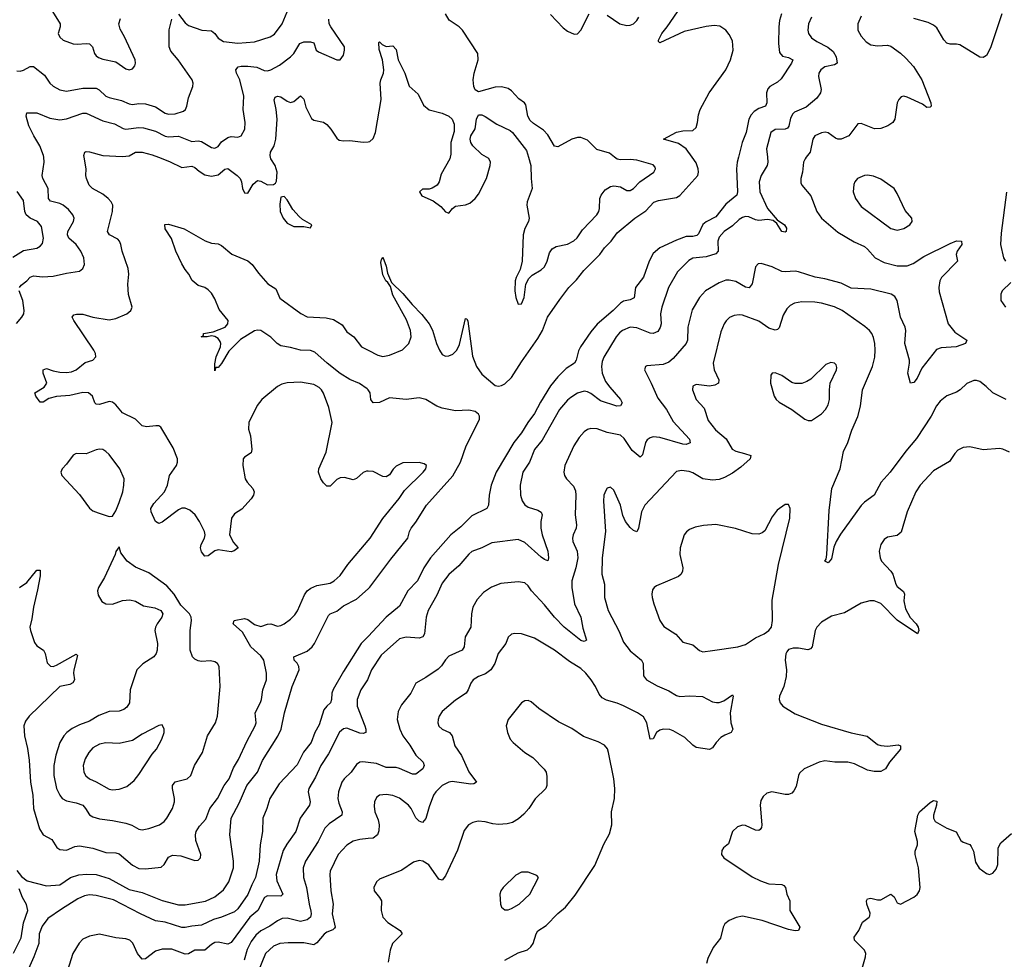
# Model space of a CAD drawing. Header units: inches. Extents: x 884691 to 1028259, y 526745 to 653629.
# Tile 142 of 241: x 987887 to 993859, y 565135 to 570834. Entities that reach past the tile are written whole.
import ezdxf

# ---------------------------------------------------------------- set-up
doc = ezdxf.new("R2010")
doc.units = ezdxf.units.IN
doc.header["$MEASUREMENT"] = 0
for name, color, linetype in [('A9586', 7, 'Continuous'), ('A9587', 7, 'Continuous'), ('A9596', 7, 'Continuous'), ('A9597', 7, 'Continuous')]:
    doc.layers.add(name, color=color, linetype=linetype)

msp = doc.modelspace()

# ---------------------------------------------------------------- linework, layer by layer
at = {"layer": 'A9586', "color": 6}
for points, elevation in [([(987884.6, 569210), (987895.3, 569224.7), (987930, 569249.3), (987950, 569271.8), (987970, 569279.8), (988025.2, 569274.8), (988090, 569278.4), (988170, 569296.7), (988250, 569308.2), (988270, 569325.7), (988279.2, 569350), (988276.3, 569390), (988257, 569430), (988229.7, 569470), (988185.5, 569510), (988177.4, 569530), (988178.9, 569550), (988213.7, 569610), (988216.5, 569630), (988209.1, 569650), (988182.4, 569682.4), (988150.1, 569710.1), (988130, 569720.2), (988073.7, 569733.7), (988061.3, 569750), (988059.5, 569810), (988027, 569870), (988023.6, 569890), (988035.9, 569970), (988032.3, 570000)], 1900), ([(990000, 568095.3), (989990, 568096.1), (989970, 568086.7), (989930, 568051.7), (989910, 568043), (989856.7, 568056.7), (989830, 568055.4), (989810, 568045.5), (989770, 568005.1), (989750, 568005.6), (989730, 568024.5), (989713.5, 568050), (989698.8, 568090), (989701.1, 568110), (989745.9, 568210), (989782.3, 568390), (989761.2, 568481.2), (989728.5, 568568.5), (989717.2, 568590), (989703.7, 568603.7), (989670, 568620.7), (989590, 568636), (989508.1, 568631.9), (989476.3, 568623.7), (989450.5, 568609.5), (989354.6, 568530), (989326.2, 568493.8), (989277.2, 568390), (989275.3, 568350), (989285.8, 568310), (989293.8, 568226.2), (989290, 568207.9), (989250, 568179.8), (989242.9, 568170), (989239.7, 568130), (989254.1, 568050), (989265.5, 568030), (989300.9, 567990), (989308, 567970), (989305.5, 567950), (989291.1, 567928.9), (989234.9, 567865.1), (989190, 567837.4), (989171.2, 567810), (989159.9, 567710), (989183.6, 567663.6), (989212.3, 567630), (989188.3, 567611.7), (989170, 567605.8), (989090, 567619.3), (989070, 567612.2), (989030, 567582.6), (989010, 567579.7), (988990, 567606.9), (988983, 567630), (988987.1, 567650), (989007.1, 567690), (989011.3, 567710), (989006.7, 567730), (988977.7, 567790), (988950.8, 567830), (988918.9, 567858.9), (988890, 567872.2), (988870, 567871.2), (988850, 567860.6), (988750, 567786.1), (988730, 567777.5), (988710, 567789.9), (988683.5, 567850), (988682.9, 567870), (988700.6, 567899.4), (988764.2, 567970), (988782.5, 568010), (988795.4, 568070), (988837.8, 568130), (988844.8, 568150), (988843.8, 568170), (988816.9, 568236.9), (988741.8, 568361.8), (988730, 568369.8), (988711.6, 568371.6), (988655.5, 568364.5), (988630, 568371.2), (988590, 568410.4), (988510, 568449.9), (988470, 568497.1), (988450, 568513.7), (988430, 568518.4), (988370, 568499.5), (988350, 568502.8), (988343.2, 568510), (988328.2, 568550), (988304.1, 568570), (988270, 568573.9), (988190, 568554.3), (988110, 568549.5), (988064, 568536), (988030, 568513.5), (988010, 568514.5), (987983.9, 568550), (987978.5, 568570), (988034.7, 568605.3), (988050.9, 568629.1), (988029.2, 568689.2), (988030, 568710.5), (988050, 568718.7), (988090, 568703.9), (988130, 568695.9), (988170, 568693.6), (988201.7, 568698.3), (988230, 568710.6), (988284.7, 568755.3), (988331, 568770), (988349.1, 568790), (988346.8, 568810), (988336.4, 568830), (988214.5, 569010), (988205.1, 569030), (988215, 569045), (988231.1, 569048.9), (988270, 569047.2), (988330, 569029.8), (988430, 569013.5), (988470, 569022.4), (988536.1, 569050), (988561.8, 569070), (988568.1, 569090), (988546.4, 569166.4), (988543.6, 569230), (988548.3, 569290), (988544.7, 569324.7), (988508.2, 569430), (988499.9, 569470), (988492.7, 569490), (988482.1, 569502.1), (988431.5, 569530), (988420.2, 569550), (988450.5, 569670), (988451.3, 569710), (988441.8, 569730), (988423.7, 569750), (988390, 569775.3), (988328.1, 569810), (988308.9, 569830), (988291.8, 569870), (988288.3, 569890), (988290.5, 569930), (988278.4, 570000)], 1800), ([(988727.8, 570000), (988794.5, 569974.5), (988870, 569938.3), (988930, 569945.9), (988950, 569938.5), (988975.1, 569915.1), (989010, 569893.5), (989050, 569884.3), (989090, 569892.7), (989130, 569926.9), (989150, 569932), (989206.7, 569890), (989223.6, 569870), (989232, 569850), (989238.8, 569810), (989250, 569783.9), (989270, 569781.7), (989303, 569837), (989330, 569858.4), (989350, 569855.5), (989390, 569832), (989425.4, 569834.6), (989437.6, 569842.4), (989445, 569855), (989447.4, 569910), (989436.6, 569950), (989410.7, 569990), (989408, 570000)], 1800), ([(987846, 569394), (987910, 569434.9), (987991.1, 569448.9), (988010, 569459.6), (988024.2, 569475.8), (988032, 569510), (988019.2, 569579.2), (987993.8, 569610), (987950, 569630.5), (987926.5, 569650), (987917.2, 569670), (987910, 569737.1), (987871.7, 569791.7)], 2000), ([(990000, 568588.4), (989995.2, 568595.2), (989947.8, 568627.8), (989890, 568652.6), (989830, 568688.8), (989751, 568750), (989677.2, 568817.2), (989650, 568827.2), (989590, 568828.9), (989530, 568845.7), (989470, 568855.6), (989449.4, 568869.4), (989410, 568908.1), (989350, 568948.6), (989330, 568951.8), (989310, 568946.4), (989225.1, 568894.9), (989155.9, 568824.1), (989110, 568747.9), (989090, 568725.2), (989076.2, 568723.8), (989070, 568704.2), (989070, 568746.8), (989078.6, 568790), (989104.4, 568850), (989107, 568870), (989102.3, 568882.3), (989090, 568901.2), (989070, 568912.7), (989050, 568917.1), (989024.7, 568910), (988987.3, 568910), (989001.2, 568918.8), (989002.4, 568930), (989059.3, 568940.7), (989133.1, 568970), (989149.8, 568990), (989150.5, 569010), (989097.2, 569077.2), (989070, 569141.4), (989050, 569174.5), (989030, 569195.8), (989010, 569209), (988970, 569221.4), (988932.6, 569252.6), (988913.1, 569290), (988890, 569318.4), (988870, 569353.2), (988834.1, 569430), (988806.7, 569506.7), (988770, 569565.4), (988767.6, 569592.4), (988790, 569593.6), (988885, 569565), (989012.1, 569492.1), (989050, 569479.3), (989090, 569474.5), (989110, 569465.6), (989172.9, 569412.9), (989270, 569371.9), (989296.4, 569350), (989335.8, 569295.8), (989391.8, 569231.8), (989440.8, 569200.8), (989465.3, 569145.3), (989591.2, 569051.2), (989630, 569031.7), (989746.5, 569026.5), (989790, 569016.5), (989842.9, 568982.9), (989870, 568941.5), (989912.5, 568910), (989960.8, 568850), (990000, 568829.9)], 1700), ([(987868.1, 568991.9), (987899.9, 569030), (987911.4, 569050), (987914.6, 569070), (987905.4, 569130), (987883.8, 569190)], 1900), ([(987884.9, 567390), (987930, 567420.9), (987990, 567494.3), (988010, 567494.9), (988010, 567461.6), (987995.6, 567375.6), (987970, 567270.8), (987960.6, 567199.4), (987948.9, 567150), (987951.6, 567130), (987976.2, 567056.2), (987990, 567036.9), (988030.8, 567010), (988041.5, 566990), (988053.2, 566933.2), (988073.2, 566913.2), (988090, 566911.7), (988110, 566919.6), (988230, 566984.7), (988236.8, 566976.8), (988215.2, 566890), (988212.7, 566870), (988218.5, 566830), (988209, 566811), (988190, 566800.9), (988130, 566789), (987944.8, 566610), (987920.9, 566579.1), (987912, 566550), (987915.4, 566490), (987933.8, 566413.8), (987943.4, 566343.4), (987952.8, 566210), (987966.7, 566130), (987970, 566050), (988005.9, 565925.9), (988028.5, 565890), (988080.6, 565860.6), (988112.2, 565812.2), (988130, 565799.8), (988170, 565797.6), (988221.7, 565818.3), (988250, 565823.1), (988330, 565809.1), (988410, 565783.3), (988470, 565781.1), (988490, 565774.1), (988570, 565706.5), (988610, 565686.4), (988650, 565683.7), (988745.4, 565694.6), (988763.1, 565710), (988790, 565754.2), (988814.4, 565765.6), (988863.2, 565763.2), (988950, 565734.3), (988970, 565735.1), (988983.6, 565750), (988985.1, 565770), (988955.9, 565855.9), (988952.6, 565890), (988956.8, 565910), (988976.7, 565943.3), (989015.8, 565984.2), (989039.1, 566050), (989087, 566110), (989127.4, 566190), (989157.5, 566230), (989182.9, 566297.1), (989213, 566347), (989263.5, 566456.5), (989315.7, 566550), (989321.2, 566570), (989315.3, 566630), (989348, 566692), (989354.1, 566710), (989361, 566770), (989384.1, 566830), (989383, 566870), (989367.8, 566950), (989350, 566975.4), (989289.4, 567029.4), (989238.3, 567118.3), (989180.6, 567170), (989188.3, 567190), (989250, 567202.8), (989270, 567196.3), (989310, 567164.9), (989350, 567153.5), (989390, 567167.6), (989410, 567169.4), (989450, 567156.3), (989470, 567159.2), (989491.1, 567168.9), (989530, 567197), (989556.3, 567223.7), (989572.2, 567247.8), (989614.6, 567345.4), (989630, 567370.7), (989653.1, 567386.9), (989690, 567402.6), (989770, 567417.2), (989793.9, 567430), (989830, 567463.6), (989877.3, 567530), (990000, 567674.7)], 1800), ([(987870, 565673.7), (987898, 565638), (987931.7, 565611.7), (988050, 565580.3), (988130, 565587.3), (988194.7, 565630), (988246.2, 565646.2), (988291.4, 565651.4), (988350, 565650), (988430, 565625.1), (988550, 565558.9), (988630, 565539.5), (988750, 565491.6), (988850, 565465.4), (988890, 565465.8), (989013.5, 565486.5), (989070, 565514.4), (989123.4, 565556.6), (989154.6, 565605.4), (989183.1, 565690), (989183.7, 565730), (989161.1, 565890), (989170, 565990), (989217.3, 566082.7), (989264.2, 566190), (989329.4, 566270), (989358.5, 566341.5), (989452.4, 566487.6), (989471.9, 566530), (989493.7, 566630), (989538.9, 566790), (989581, 566890), (989580.7, 566910), (989570, 566930.8), (989551.6, 566950), (989550.5, 566970), (989630, 567004.7), (989661.2, 567030), (989675, 567050), (989758.8, 567221.2), (989769.7, 567230.3), (989810, 567247.5), (989850, 567279.6), (989930, 567319.3), (990000, 567382.1)], 1700), ([(990000, 567093.8), (989958.9, 567050), (989850, 566880.9), (989788.3, 566771.7), (989779.6, 566750), (989778, 566710), (989772.6, 566690), (989749.4, 566670.6), (989731.8, 566648.2), (989703.6, 566556.4), (989677.3, 566510), (989655.3, 566450), (989607.8, 566392.2), (989570, 566314.7), (989461, 566199), (989403.1, 566110), (989386.2, 566050), (989361, 565990), (989358.8, 565910), (989344.3, 565830), (989339.1, 565730), (989317.7, 565630), (989293.8, 565586.2), (989270, 565528.2), (989210, 565441.6), (989190, 565421.9), (989110, 565390.2), (989062.8, 565377.2), (988990, 565341.4), (988930, 565336.1), (988890, 565326.7), (988870, 565327.8), (988770, 565359.5), (988710, 565367.1), (988619.2, 565410), (988456.5, 565496.5), (988350, 565521.5), (988310, 565525.9), (988280.1, 565519.9), (988238.3, 565501.7), (988140.2, 565439.8), (988058.1, 565381.9), (988023.4, 565336.6), (988005.1, 565290), (988002.2, 565230), (987972.9, 565150), (987910, 565008.2)], 1700), ([(990000, 566841.1), (989995.4, 566830), (989956.4, 566770), (989934, 566710), (989933.3, 566670), (989980.2, 566550), (989986.4, 566530), (989985.4, 566510), (989970, 566503.7), (989950, 566507.2), (989870, 566537.6), (989850, 566532.2), (989827.1, 566512.9), (989759.6, 566380.4), (989712.3, 566310), (989680, 566240), (989640.5, 566170), (989635.8, 566150), (989649.1, 566090), (989645, 566070), (989588.2, 565990), (989561.9, 565910), (989506.5, 565833.5), (989485.1, 565794.9), (989443.2, 565650), (989447.2, 565610), (989481.8, 565530), (989470, 565518), (989390, 565519), (989371.1, 565508.9), (989331.7, 565430), (989282.8, 565390), (989170, 565237.6), (989150, 565227.2), (989090, 565239), (989070, 565236.6), (989050, 565225.5), (989010, 565189.3), (988950, 565190), (988910, 565167.8), (988890, 565165.1), (988810, 565195.5), (988750, 565196.6), (988710, 565184.7), (988650, 565138), (988630, 565135.4), (988600.9, 565170), (988573.5, 565233.5), (988554.8, 565250), (988530, 565258.8), (988470, 565265.9), (988370, 565287.8), (988310, 565276), (988270, 565257.1), (988247.1, 565232.9), (988208, 565170), (988146.9, 564970)], 1800), ([(990000, 566328.3), (989967.4, 566332.6), (989950, 566329.7), (989930, 566316.7), (989896.4, 566270), (989854.3, 566230), (989841.4, 566210), (989821.1, 566150), (989817.1, 566110), (989822.2, 566082.2), (989843.5, 566030), (989840.4, 566010), (989763.7, 565956.2), (989738.1, 565930), (989696.8, 565850), (989621, 565730), (989605.5, 565690), (989607.3, 565630), (989627, 565570), (989642, 565470), (989652.9, 565427.1), (989655.2, 565410), (989649.7, 565390), (989630, 565374.9), (989590, 565364.9), (989510, 565384.3), (989478.6, 565381.4), (989450, 565368.7), (989404.9, 565335.1), (989350, 565306.5), (989319.4, 565280.6), (989290, 565242.8), (989265.6, 565194.4), (989248.6, 565130)], 1900), ([(990000, 565866.8), (989950, 565861.5), (989910, 565851.4), (989870, 565826.3), (989818.1, 565770), (989769.9, 565670), (989767.4, 565650), (989773.5, 565550), (989787.3, 565470), (989782.1, 565410), (989799.5, 565330), (989796.4, 565323.6), (989787, 565313), (989750, 565299.3), (989733, 565287), (989690, 565235.6), (989670, 565223.5), (989610, 565234.7), (989514.6, 565234.6), (989464.1, 565230), (989425.3, 565214.7), (989376.7, 565170), (989330, 565050)], 2000), ([(987850, 565172.9), (987895.3, 565264.7), (987910, 565356.1), (987936.1, 565430), (987927.5, 565467.5), (987903.8, 565510), (987882.6, 565562.6)], 1700)]:
    msp.add_lwpolyline(points, dxfattribs=dict(at, elevation=elevation))
for points, elevation in [([(989490, 569762), (989470, 569757.7), (989463.9, 569716.1), (989467, 569670), (989484.2, 569630), (989510, 569599.5), (989550, 569579.3), (989610, 569580.5), (989650, 569572.7), (989657.8, 569590), (989601.3, 569621.3), (989581.3, 569641.3), (989542.7, 569682.7), (989510, 569742.3)], 1800), ([(988370, 568228.9), (988350, 568225.4), (988290, 568200.6), (988230, 568202.8), (988210, 568193.3), (988170, 568137.2), (988143.7, 568110), (988135.3, 568090), (988141.4, 568070), (988250, 567954.8), (988310.3, 567870.3), (988330, 567855.8), (988362.8, 567842.8), (988430, 567821.5), (988450, 567822.8), (988470, 567854.9), (988490, 567906.5), (988511.3, 567970), (988518.8, 568010), (988519.8, 568050), (988493.7, 568110), (988430, 568196.2), (988410, 568215.6), (988390, 568226.2)], 1900), ([(988490, 567637.2), (988470, 567609.4), (988465.1, 567590), (988400.8, 567450), (988363.8, 567390), (988358.2, 567370), (988362.7, 567342.7), (988385.2, 567305.2), (988410.1, 567290.1), (988450, 567289.2), (988510, 567310.5), (988555.4, 567315.4), (988590, 567307.8), (988638.3, 567278.3), (988706.1, 567266.1), (988743.3, 567250), (988754.2, 567230), (988748.4, 567210), (988720.9, 567170), (988710.9, 567150), (988707.3, 567130), (988722.2, 567050), (988721.3, 567010), (988714.9, 566990), (988700.6, 566970), (988632.6, 566927.4), (988597.2, 566890), (988556.5, 566770), (988553.2, 566690), (988536.8, 566663.2), (988519, 566650), (988490, 566639.3), (988430, 566637.3), (988366.7, 566613.3), (988310, 566579.3), (988250, 566557.9), (988205.1, 566534.9), (988172.1, 566510), (988154.4, 566490), (988130, 566450), (988106.4, 566373.6), (988093.9, 566310), (988094, 566250), (988110.7, 566170), (988129.6, 566129.6), (988145.2, 566110), (988170, 566095.7), (988230, 566084.3), (988269.1, 566069.1), (988286.7, 566050), (988310, 566011.4), (988330, 565998), (988370, 565986.3), (988450, 565977.7), (988530, 565959.9), (988567.5, 565947.5), (988610, 565924.3), (988630, 565920.9), (988670, 565927.9), (988735.4, 565950), (988763, 565970), (988779, 565990), (988813.2, 566050), (988825.1, 566090), (988826.4, 566110), (988813, 566170), (988812.9, 566190), (988829.2, 566210.8), (988903.4, 566230), (988923.9, 566250), (988947, 566310), (988994.7, 566390), (989025.2, 566490), (989075.3, 566570), (989087.1, 566610), (989101.7, 566790), (989096.2, 566910), (989086.4, 566930), (989070, 566939.2), (989044.5, 566944.5), (988990, 566941.1), (988970, 566944.4), (988950, 566954.9), (988935.5, 566970), (988919.7, 567010), (988920.2, 567130), (988928.5, 567190), (988926.6, 567210), (988915.9, 567230), (988863.8, 567283.8), (988824.4, 567350), (988779.6, 567399.6), (988670, 567479.9), (988590, 567513.7), (988537.7, 567550), (988499.7, 567599.7)], 1900), ([(988750, 566556.2), (988730, 566553.2), (988630, 566501.2), (988570, 566462.4), (988490, 566443.7), (988410, 566447.2), (988370, 566440), (988330, 566417.2), (988305.5, 566390), (988282.9, 566350), (988272.6, 566310), (988276.7, 566270), (988287.8, 566247.8), (988309.5, 566229.5), (988351.4, 566211.4), (988430, 566167), (988450, 566163.6), (988490, 566167.6), (988536.6, 566183.4), (988580.5, 566219.5), (988610, 566255.6), (988690, 566378.5), (988716.2, 566410), (988748.2, 566470), (988763.7, 566510), (988763.9, 566530)], 2000)]:
    msp.add_lwpolyline(points, close=True, dxfattribs=dict(at, elevation=elevation))
at = {"layer": 'A9587', "color": 6}
for points, elevation in [([(988084.9, 570884.9), (988131.3, 570810), (988131.9, 570790), (988120.6, 570750), (988130, 570727.7), (988150.1, 570710), (988210, 570688.6), (988234.7, 570685.3), (988290, 570690.4), (988310, 570687.8), (988328.9, 570668.9), (988340.7, 570630), (988350, 570614.5), (988364.2, 570604.2), (988390, 570594.7), (988470, 570579.6), (988530, 570537.1), (988550, 570530.5), (988570, 570535.5), (988585.8, 570554.2), (988589.5, 570570), (988586.8, 570590), (988523, 570730), (988496.9, 570776.9), (988488.7, 570808.7), (988498.4, 570841.6)], 2100), ([(988850, 570867.4), (988890, 570815.2), (988910, 570799.4), (988990.7, 570770.7), (989050, 570766.8), (989070, 570750.1), (989090, 570721.3), (989123, 570703), (989210, 570691.4), (989310, 570699.7), (989406.7, 570730), (989433.2, 570746.8), (989478.9, 570810), (989510, 570881.2)], 2000), ([(987870, 570524.1), (987890, 570522.9), (987910, 570528.6), (987950, 570550.6), (987970, 570550.2), (988037.4, 570497.4), (988069.6, 570449.6), (988090, 570430.1), (988130, 570408.1), (988170, 570401.5), (988270, 570418.1), (988350, 570418.2), (988368.3, 570408.3), (988409, 570370), (988430, 570361.5), (988504.8, 570344.8), (988550, 570324), (988570, 570319.5), (988610, 570326.9), (988650, 570324.2), (988710, 570305.6), (988770, 570268.1), (988790, 570260.9), (988830, 570263.4), (988879.7, 570280.3), (988891.5, 570290), (988900.2, 570310), (988910, 570360.3), (988936.1, 570430), (988939.1, 570450), (988932.2, 570470), (988848.1, 570590), (988802.7, 570642.7), (988792.6, 570670), (988793.3, 570773.3), (988810, 570837.3)], 2000), ([(988032.3, 570000), (988031.1, 570010), (988009.8, 570070), (987972, 570130), (987942.4, 570190), (987926.1, 570250), (987930.3, 570269.7), (987990, 570269.6), (988070, 570236.8), (988130, 570227.1), (988170, 570233.7), (988270, 570266.7), (988290, 570267.4), (988390, 570221.6), (988462.5, 570202.5), (988513.9, 570173.9), (988530, 570169.9), (988610, 570180.2), (988638.1, 570178.1), (988710, 570158.1), (988770, 570127.4), (988790, 570123.6), (988850, 570128), (988930, 570094.5), (988970, 570099.5), (988990, 570096.4), (989050, 570058.6), (989070, 570055.8), (989090, 570065.7), (989110, 570093), (989150, 570119.8), (989170, 570126.2), (989210, 570122.3), (989229.9, 570130.1), (989252.3, 570170), (989254.7, 570210), (989241.6, 570290), (989245.4, 570370), (989221.1, 570470), (989201.8, 570510), (989197.1, 570530), (989212.3, 570547.7), (989230, 570552.4), (989270, 570552.7), (989325.4, 570545.4), (989370, 570527), (989390, 570523.4), (989410, 570529.6), (989462.3, 570557.7), (989530, 570608.4), (989550.3, 570630), (989585.9, 570690), (989610, 570700.5), (989650, 570700), (989670, 570693.4), (989685.6, 570650), (989698.6, 570638.6), (989810, 570591.1), (989830, 570590.5), (989850, 570618.9), (989857.4, 570650), (989856.2, 570670), (989774.6, 570790), (989764.4, 570810), (989762.8, 570837.2)], 1900), ([(989408, 570000), (989405.4, 570010), (989407.5, 570030), (989430.2, 570070), (989440.4, 570110), (989447.6, 570230), (989442.9, 570290), (989430.9, 570349.1), (989436.4, 570363.6), (989450, 570370.8), (989470, 570366), (989510, 570339.5), (989530, 570331.6), (989550, 570338.8), (989590, 570372.1), (989610, 570353.1), (989623, 570303), (989655.7, 570235.7), (989670, 570224.1), (989730, 570212.8), (989750, 570198.9), (989774.3, 570170), (989810, 570114.7), (989823.7, 570103.7), (989850, 570098.8), (989890, 570102.4), (989970, 570090.8), (990000, 570094.3)], 1800), ([(988278.4, 570000), (988276.7, 570010), (988282.4, 570030), (988290, 570033.8), (988310, 570032.4), (988391.4, 570011.4), (988510, 570003.5), (988550, 570009.1), (988590, 570031.2), (988630, 570029.9), (988690, 570014.4), (988727.8, 570000)], 1800)]:
    msp.add_lwpolyline(points, dxfattribs=dict(at, elevation=elevation))
at = {"layer": 'A9596', "color": 6}
for points, elevation in [([(992422, 570000), (992425, 569970), (992419.7, 569950), (992384.9, 569890), (992371.6, 569850), (992376.5, 569790), (992421.6, 569690), (992480.4, 569620.4), (992526.7, 569590), (992538.3, 569570), (992536.5, 569550), (992530, 569546.4), (992509.1, 569549.1), (992478.8, 569598.8), (992456.1, 569616.1), (992421.9, 569621.9), (992370, 569615.4), (992350, 569619.4), (992310, 569637.6), (992290, 569640.1), (992270, 569635.3), (992250, 569621.9), (992210, 569583.6), (992160.4, 569550), (992130, 569515.2), (992121.8, 569490), (992122.9, 569430), (992110, 569413.4), (992050, 569396.6), (991970, 569387.9), (991946.4, 569373.6), (991876, 569304), (991821.4, 569210), (991780.8, 569090), (991773.8, 569050), (991777.2, 568990), (991772.3, 568967.7), (991756.5, 568943.5), (991730, 568930.9), (991710, 568932.1), (991630, 568965.5), (991590, 568968.7), (991543.4, 568950), (991524.4, 568935.6), (991503.7, 568910), (991430, 568786.8), (991419.5, 568760.5), (991415.2, 568730), (991420.4, 568690), (991440.6, 568640.6), (991465.4, 568605.4), (991531.6, 568530), (991541.6, 568510), (991530, 568491.9), (991509.6, 568490.4), (991410, 568522.6), (991350, 568566.6), (991330, 568577.4), (991310, 568580.9), (991270, 568568.2), (991230, 568543.1), (991210, 568526.9), (991161.8, 568470), (991055.8, 568284.2), (991010, 568227.3), (990979.9, 568150), (990938, 568090), (990922.7, 568010), (990924.9, 567950), (990935.3, 567915.3), (990950, 567891), (990970, 567877.7), (991030, 567859.1), (991050, 567846.4), (991054.9, 567830), (991048.4, 567790), (991048.6, 567750), (991056.3, 567710), (991090.3, 567609.7), (991095, 567570), (991090, 567552.4), (991070, 567559.2), (991050, 567573.5), (990950, 567663.9), (990910, 567681.2), (990750, 567660), (990690, 567631.2), (990630, 567609.3), (990610, 567592.4), (990550, 567522.2), (990490, 567468.4), (990450, 567415.7), (990416.4, 567343.6), (990363.9, 567250), (990352.6, 567210), (990341.1, 567110), (990331.4, 567090), (990310, 567082.9), (990230, 567088.9), (990190, 567079.1), (990079.4, 566980.6), (990020.4, 566890), (990000, 566841.1)], 1800), ([(992246, 570000), (992238, 569970), (992233.8, 569930), (992240.3, 569790), (992237.5, 569770), (992170, 569714.8), (992110, 569638.8), (992051.4, 569608.6), (992030, 569591.5), (992004.3, 569535.7), (991994.7, 569525.3), (991970, 569519.6), (991930, 569519.2), (991870, 569497), (991770, 569449.8), (991730, 569416.7), (991704, 569370), (991670, 569272.8), (991621.2, 569210), (991613.1, 569146.9), (991590, 569135.9), (991550, 569126.3), (991530, 569115.3), (991485.7, 569070), (991390, 568987.5), (991350, 568940.4), (991287.8, 568850), (991275.3, 568824.7), (991262.9, 568770), (991252.7, 568750), (991200.6, 568719.4), (991150, 568667.5), (991106.7, 568613.3), (991045.2, 568514.8), (991010, 568444.6), (990968.3, 568390), (990930, 568327.8), (990884.4, 568270), (990776.7, 568090), (990747, 568010), (990734.4, 567950), (990730.7, 567890), (990719.7, 567870), (990630, 567825.6), (990561.7, 567758.3), (990500.9, 567710), (990379.3, 567570), (990338.8, 567510), (990299.6, 567430), (990240.5, 567370), (990190, 567277.5), (990110, 567211), (990000, 567093.8)], 1700), ([(990000, 568829.9), (990059.4, 568799.4), (990090, 568791.3), (990130, 568799), (990209, 568831), (990248, 568870), (990262, 568910), (990256.2, 568950), (990233.3, 569013.3), (990150, 569163.4), (990135.8, 569215.8), (990119.9, 569239.9), (990106.7, 569250), (990090, 569286.6), (990077.8, 569362.2), (990080.6, 569379.4), (990090, 569393.4), (990110, 569339.3), (990117.3, 569297.3), (990141, 569241), (990210, 569173.1), (990266.3, 569106.3), (990325.8, 569045.8), (990370.5, 568990), (990390.6, 568950.6), (990414, 568870), (990432.1, 568830), (990450, 568803.8), (990470, 568794.1), (990490, 568794.7), (990514.5, 568805.5), (990538.6, 568830), (990555, 568865), (990590, 569022.4), (990599.1, 569019.1), (990605.2, 569005.2), (990633.7, 568793.7), (990657.3, 568730), (990690, 568684.3), (990770, 568615.3), (990790, 568611.2), (990810, 568615.4), (990830, 568626.3), (990870, 568664), (990930, 568758.6), (991030, 568901), (991057.1, 568950), (991087.7, 569030), (991162, 569138), (991217.4, 569210), (991264.3, 569255.7), (991308, 569312), (991406, 569410), (991434.1, 569450), (991474.6, 569490), (991510, 569541.9), (991617.6, 569630), (991684.9, 569675.1), (991733.4, 569726.6), (991762.4, 569737.6), (991870, 569756.1), (991890, 569768.5), (991999.1, 569890), (992004.5, 569910), (992002.8, 569930), (991990, 569966.4), (991965.9, 570000)], 1700), ([(992657.7, 570000), (992650.1, 569990), (992641.3, 569970), (992634.3, 569910), (992624.2, 569870), (992624.9, 569844.9), (992630, 569829.6), (992685.9, 569765.9), (992721.9, 569670), (992750.3, 569630), (992850, 569545.1), (992947.5, 569487.5), (993010, 569459.3), (993030, 569442.9), (993074.9, 569390), (993130, 569360.9), (993210, 569341.2), (993270, 569341.1), (993305.3, 569354.7), (993370, 569397.1), (993530, 569477.1), (993570, 569493.4), (993599, 569490), (993601.6, 569470), (993574, 569430), (993567.4, 569410), (993574.8, 569370), (993477.7, 569270), (993468.6, 569250), (993462, 569210), (993464.5, 569184.5), (993519.3, 568990), (993559.5, 568939.5), (993631.9, 568890), (993624, 568870), (993568, 568850), (993475.6, 568844.4), (993446.8, 568833.2), (993359.2, 568720.8), (993330, 568660.1), (993310, 568633.7), (993290, 568629.9), (993274.6, 568690), (993284.4, 568750), (993283.2, 568770), (993254.8, 568870), (993261.4, 568950), (993256.8, 568970), (993230, 569030), (993208.7, 569130), (993194.4, 569154.4), (993173.2, 569170), (993050, 569200.2), (992930, 569205.2), (992870, 569235.3), (992770, 569262.3), (992712.2, 569272.2), (992610, 569305.1), (992590, 569309.3), (992530, 569304.6), (992510, 569307.2), (992450, 569335.2), (992383.6, 569356.4), (992366.1, 569353.9), (992350, 569334.6), (992328.9, 569231.1), (992311.5, 569208.5), (992290, 569212.1), (992230, 569246.1), (992190, 569254), (992170, 569253.4), (992130, 569238.9), (992046.1, 569190), (992009.6, 569150), (991964.8, 569075.2), (991939.1, 568970), (991937, 568890), (991930, 568870), (991850, 568780.1), (991823.5, 568756.5), (991790, 568742.7), (991690, 568734), (991681.7, 568730), (991675.8, 568710), (991717.6, 568630), (991757.7, 568537.7), (991810.2, 568470.2), (991850, 568397.5), (991949.7, 568290), (991953.2, 568266.8), (991930, 568257.3), (991910, 568258.9), (991770, 568300.1), (991730, 568303.2), (991710, 568298.3), (991693.4, 568286.6), (991682.3, 568270), (991665.3, 568194.7), (991650, 568180.1), (991601.8, 568221.8), (991553.3, 568293.3), (991530, 568314), (991451, 568331), (991390, 568353), (991350, 568354.1), (991330, 568348), (991310, 568335.1), (991279.5, 568300.5), (991248.7, 568250), (991193.1, 568130), (991187.8, 568090), (991191.2, 568070), (991203.7, 568050), (991245.5, 568005.5), (991257, 567977), (991260.4, 567950), (991256.9, 567830), (991264.8, 567770), (991262.1, 567750), (991243.9, 567710), (991240.1, 567690), (991242.7, 567670), (991267.3, 567610), (991271.3, 567570), (991259.8, 567510), (991235.8, 567430), (991236.4, 567390), (991252.7, 567290), (991291.1, 567210), (991302.6, 567142.6), (991324.1, 567070), (991310, 567062.3), (991290, 567068.5), (991188.5, 567150), (991130.3, 567210), (991070, 567284.4), (990990.4, 567370), (990970, 567400.3), (990950, 567417.9), (990910, 567424.8), (990805, 567415), (990748.2, 567391.8), (990700.8, 567359.2), (990662.3, 567317.7), (990635.2, 567270), (990626.4, 567230), (990622.5, 567150), (990589.7, 567090.3), (990583, 567030), (990570.8, 567010), (990490, 566972.7), (990468.6, 566951.4), (990445.4, 566914.6), (990424.8, 566895.2), (990350, 566843.8), (990290.5, 566809.5), (990259.8, 566750), (990202.5, 566677.5), (990182.7, 566637.3), (990175.8, 566590), (990191.5, 566530), (990210, 566490), (990253.4, 566433.4), (990290, 566373.5), (990333.5, 566330), (990340.7, 566310), (990332.6, 566290), (990290, 566258.5), (990270, 566256.8), (990190, 566292.9), (990170, 566297.3), (990110, 566298.3), (990050, 566321.6), (990000, 566328.3)], 1900), ([(990497.8, 570000), (990495.1, 569990), (990442.8, 569897.2), (990430.6, 569850), (990418.9, 569830), (990388.5, 569811.5), (990370, 569806.9), (990330, 569807.1), (990310.9, 569790), (990325.4, 569765.4), (990394.9, 569734.9), (990440.4, 569700.4), (990470, 569668.9), (990490, 569661.1), (990511.7, 569690), (990530, 569704), (990590, 569711.3), (990617.9, 569722.1), (990649.9, 569750), (990670, 569776.3), (990717.9, 569870), (990741, 569950), (990741.8, 569970), (990731.6, 569991.6), (990717.4, 570000)], 1800), ([(990971.9, 570000), (990986.6, 569950), (990988.2, 569871.8), (990996.1, 569810), (990964.8, 569730), (990961.8, 569710), (990976.1, 569630), (990972.4, 569610), (990951.4, 569568.6), (990940.9, 569530), (990934.5, 569370), (990921.8, 569318.2), (990897.3, 569270), (990893, 569250), (990890.1, 569190), (990895.3, 569150), (990910, 569109.1), (990930, 569110.2), (990947, 569150), (990957.1, 569230), (990975.4, 569264.6), (990995.9, 569284.1), (991050, 569317.3), (991070, 569335.4), (991086.5, 569370), (991099.8, 569420.2), (991115.6, 569444.4), (991140.9, 569459.1), (991210, 569472.7), (991248.1, 569491.9), (991267.9, 569512.1), (991299.8, 569560.2), (991387.6, 569650), (991399.7, 569670), (991404.2, 569690), (991404.6, 569750), (991413.1, 569770), (991438.6, 569801.4), (991470, 569822.9), (991490, 569827.2), (991530, 569820.4), (991570, 569798.2), (991590, 569797.8), (991610, 569811), (991648.5, 569851.5), (991733.3, 569910), (991743.6, 569930), (991740.4, 569940.4), (991730, 569954.1), (991630, 569982.4), (991590, 569985.9), (991530, 569983.4), (991510, 569988.7), (991495, 570000)], 1800), ([(993872.6, 569787.4), (993840.4, 569539.6), (993836.8, 569470), (993854.5, 569390), (993867, 569370)], 2000), ([(993898.9, 569241.1), (993846.9, 569190), (993838.9, 569170), (993838.3, 569130), (993865.3, 569090)], 2000), ([(993870, 568530.4), (993790.4, 568570.4), (993749.6, 568610), (993710, 568638.9), (993690, 568646.7), (993673.4, 568646.6), (993632.6, 568627.4), (993590.9, 568589.1), (993570, 568575.7), (993510, 568552.2), (993470, 568519.9), (993447.6, 568492.4), (993415.6, 568430), (993326.7, 568293.3), (993262.3, 568217.7), (993166.3, 568090), (993111.8, 568030), (993070.5, 567949.5), (993010, 567908.6), (992990, 567886.8), (992865.7, 567714.3), (992838.8, 567670), (992825.1, 567634.9), (992810, 567564.1), (992790, 567540.7), (992769.9, 567549.9), (992778.1, 567561.9), (992782.1, 567590), (992797.4, 567857.4), (992813.6, 567990), (992864, 568110), (992884.4, 568215.6), (992909.9, 568270.1), (992935.1, 568344.9), (992970, 568426.5), (992986.7, 568490), (992999.2, 568590), (993058.5, 568730), (993072.8, 568787.2), (993076.4, 568830), (993074.5, 568870), (993066.2, 568906.2), (993056.1, 568930), (993040.9, 568950), (993013.5, 568973.5), (992874.9, 569070), (992830, 569093.4), (992750, 569114.9), (992710, 569121), (992630, 569123.4), (992586, 569114), (992559.9, 569100.1), (992538.9, 569081.1), (992518.3, 569041.7), (992494.1, 568965.9), (992484.2, 568955.8), (992470, 568952), (992430, 568963.1), (992370, 569005.3), (992270, 569041.6), (992250, 569044.2), (992220.5, 569039.5), (992193, 569027), (992171.9, 569008.1), (992159.8, 568990), (992139.9, 568940.1), (992093, 568750), (992098.8, 568710), (992126.9, 568650), (992124.8, 568630), (992102.7, 568617.3), (992070, 568611.5), (991990, 568622), (991968.8, 568611.3), (991966.7, 568590), (991989.5, 568530), (992037.5, 568477.5), (992062.2, 568402.2), (992107.1, 568347.1), (992171.9, 568291.9), (992207.6, 568230), (992230, 568216.3), (992283.9, 568203.9), (992321.7, 568190), (992317.7, 568170), (992260.9, 568119.1), (992210, 568082.7), (992161.8, 568058.2), (992130, 568046.1), (992090, 568041.1), (992030, 568049.7), (991970, 568085), (991946.9, 568093.1), (991900.1, 568099.9), (991870, 568092.9), (991679.1, 567890), (991658.2, 567850), (991640.7, 567750), (991630, 567728.7), (991610, 567736.7), (991590, 567754.2), (991561, 567790), (991545.8, 567825.8), (991531.7, 567890), (991490, 567981.2), (991470, 567998), (991450, 567992.8), (991441.1, 567978.9), (991430.1, 567950), (991426.9, 567913.1), (991439, 567730), (991419.8, 567570), (991417.1, 567470), (991433.5, 567410), (991433.4, 567330), (991456.6, 567250), (991523.1, 567123.1), (991550, 567059.4), (991590, 567005.9), (991659.1, 566950), (991668.3, 566930), (991670, 566854.9), (991688, 566830), (991754.2, 566794.2), (991824.2, 566764.2), (991870, 566735.5), (991890, 566729.3), (991950, 566732.5), (992028.5, 566728.5), (992090, 566696.9), (992112.4, 566692.4), (992130, 566693.2), (992157.5, 566702.5), (992210, 566739.2), (992214.8, 566730), (992196.5, 566630), (992200.9, 566570), (992212.3, 566530), (992202.6, 566510), (992164.7, 566495.3), (992140.5, 566479.5), (992111.1, 566448.9), (992090, 566417), (992070, 566406.5), (991990, 566420.4), (991970, 566433.6), (991920.4, 566480.4), (991850, 566521.5), (991830, 566528.5), (991790, 566531.1), (991770, 566524.8), (991750, 566509.8), (991730, 566473), (991710, 566469.8), (991690.4, 566570), (991670, 566605.2), (991634.3, 566630), (991550, 566671.9), (991510, 566688.8), (991446.6, 566706.6), (991420.5, 566720.5), (991402.1, 566742.1), (991378.7, 566790), (991352.6, 566830), (991321.3, 566870), (991290, 566899.4), (991221.4, 566941.4), (991130, 567010.6), (991010, 567083.6), (990930, 567109.5), (990890, 567111.2), (990870, 567107.3), (990850.5, 567089.5), (990834.9, 567050), (990788.6, 566990), (990768.6, 566930), (990743.9, 566890), (990712.9, 566867.1), (990670, 566850), (990637.1, 566830), (990622.6, 566810), (990607.8, 566770), (990593.9, 566750), (990530, 566705.8), (990450, 566637.3), (990430.1, 566610), (990424.2, 566590), (990423.5, 566570), (990430, 566548.9), (990450.2, 566530), (990494.1, 566510), (990510, 566490.8), (990525.3, 566430), (990567, 566370), (990611.5, 566271.5), (990657.4, 566210), (990640.6, 566199.4), (990623.6, 566196.4), (990510, 566212.7), (990490, 566208.5), (990450, 566188.1), (990410.6, 566150), (990396.6, 566130), (990370, 566060.5), (990350, 565989), (990330, 565964.9), (990310, 565973.6), (990290, 565992.4), (990261.2, 566050), (990246, 566070), (990190, 566111.2), (990150, 566128.1), (990110, 566133.7), (990069.6, 566130.4), (990050, 566117.2), (990038.7, 566090), (990036.7, 566063.3), (990041.1, 566030), (990061, 565981), (990067.8, 565950), (990065.6, 565914.4), (990056.2, 565890), (990030, 565870), (990000, 565866.8)], 2000), ([(990000, 567382.1), (990010, 567391.1), (990137.6, 567562.4), (990241.3, 567690), (990251.3, 567730), (990261.6, 567750), (990290, 567786.8), (990355.1, 567890), (990513.1, 568066.9), (990560.6, 568150), (990595.6, 568250), (990676, 568410), (990675.5, 568430), (990670, 568441.1), (990650, 568457.2), (990610, 568464.8), (990530, 568461.7), (990450, 568478.8), (990417.3, 568490), (990349.8, 568530), (990310, 568541.2), (990230, 568530), (990130, 568540.3), (990070, 568512.9), (990030, 568510.7), (990016.8, 568530), (990012.9, 568570), (990000, 568588.4)], 1700), ([(993890, 568210.7), (993850, 568228.9), (993830, 568232.3), (993730, 568224.6), (993650, 568242.4), (993610, 568238.7), (993577.3, 568222.7), (993558, 568202), (993526.2, 568153.8), (993430, 568097.9), (993348.5, 568010), (993322.9, 567970), (993269.1, 567850), (993233.5, 567726.5), (993210, 567705.2), (993150, 567694.8), (993130, 567681.5), (993109.1, 567650.9), (993099.6, 567610), (993105.1, 567570), (993114.9, 567550), (993171, 567490), (993182.2, 567470), (993200.6, 567410), (993210, 567395.4), (993246.6, 567366.6), (993252.6, 567350), (993250.4, 567310), (993260.6, 567260.6), (993287.8, 567207.8), (993324.2, 567170), (993337.4, 567150), (993341, 567130), (993332.4, 567110), (993210, 567191.8), (993110, 567293.1), (993070, 567309.5), (993044, 567310), (992990, 567294.9), (992890, 567237.2), (992810, 567217.1), (992750, 567179.5), (992721.6, 567150), (992710.9, 567130), (992692.7, 567030), (992682.7, 567017.3), (992667.2, 567012.8), (992610, 567021.6), (992578.8, 567021.2), (992550, 567013.3), (992539.3, 567000.7), (992532.9, 566987.1), (992529.4, 566950), (992537.5, 566890), (992535.4, 566850), (992521.9, 566790), (992494.7, 566730), (992492.7, 566710), (992499.1, 566690), (992515.3, 566670), (992590, 566623.1), (992750, 566562), (992930, 566508.1), (993027.6, 566487.6), (993090, 566437.1), (993110, 566430.8), (993150, 566427.7), (993215.1, 566435.1), (993229.5, 566429.5), (993229.6, 566410), (993161.7, 566330), (993139.2, 566290), (993110, 566273.7), (993070, 566273.4), (993030, 566281.2), (992950, 566320.2), (992910.7, 566330.7), (992831.2, 566331.2), (992770, 566337.8), (992735.2, 566330), (992644.3, 566290), (992616.5, 566263.5), (992609.7, 566250), (992596.1, 566183.9), (992582.9, 566157.1), (992570, 566143.1), (992550, 566134.9), (992530, 566134.1), (992449.5, 566150.5), (992418.3, 566141.7), (992396.7, 566123.3), (992382.9, 566097.1), (992378, 566070), (992388.3, 565950), (992386.1, 565933.9), (992377.3, 565922.7), (992370, 565916.2), (992350, 565918.3), (992290, 565947.2), (992270, 565949), (992240.9, 565939.1), (992210.9, 565909.1), (992185.5, 565834.5), (992156, 565810), (992145, 565795), (992144.3, 565770), (992158.2, 565750), (992330, 565635.9), (992379.6, 565610), (992430, 565592.2), (992509.2, 565589.2), (992521.9, 565581.9), (992532.2, 565570), (992540.6, 565530), (992557.8, 565490), (992558.5, 565430), (992619.3, 565330), (992610, 565309.1), (992590, 565307.9), (992550, 565314.6), (992389.7, 565370), (992270, 565396.6), (992231.7, 565388.3), (992189.1, 565370.9), (992163.2, 565350), (992153.2, 565330), (992137.3, 565262.7), (992094, 565206), (992060.8, 565139.2), (992053.4, 565110)], 2100), ([(990000, 567674.7), (990011.6, 567688.4), (990090, 567807.9), (990188.6, 567930), (990221.3, 567978.7), (990333.1, 568090), (990349.9, 568110), (990354.9, 568130), (990340.4, 568140.4), (990310, 568148.4), (990210, 568145.4), (990170, 568125.6), (990152, 568108), (990130, 568073.3), (990110, 568061.3), (990090, 568063.8), (990030, 568092.7), (990000, 568095.3)], 1800), ([(990830, 565130.5), (990910, 565174.6), (990967.1, 565192.9), (990987.8, 565210), (991000.7, 565230), (991019.4, 565290), (991030, 565307.5), (991080.1, 565339.9), (991150, 565412.5), (991196.6, 565450), (991255.6, 565524.4), (991375.5, 565704.5), (991430, 565832.3), (991463.9, 565896.1), (991477.8, 565950), (991476.9, 566030), (991494.7, 566110), (991497.2, 566170), (991489.9, 566230), (991458.8, 566390), (991451.1, 566411.1), (991433.3, 566433.3), (991394.7, 566454.7), (991306.4, 566486.4), (991235.3, 566535.3), (991154.7, 566574.7), (991036.5, 566656.5), (990990, 566696.3), (990970, 566704.9), (990950, 566702.7), (990929.7, 566690.3), (990849.6, 566590), (990838.2, 566550), (990845.2, 566510), (990862.2, 566470), (990879.4, 566450), (990950, 566390.1), (990998.3, 566358.3), (991068.3, 566288.3), (991079.1, 566270), (991084.4, 566244.4), (991084.7, 566190), (991077.1, 566170), (991012.7, 566107.3), (990974, 566050), (990944.3, 566015.7), (990912.2, 565987.8), (990875.1, 565964.9), (990844.2, 565955.8), (990790, 565952), (990755.8, 565955.8), (990710, 565968.7), (990668.2, 565971.8), (990634.8, 565965.2), (990609.3, 565950.7), (990583.6, 565916.4), (990543.1, 565796.9), (990470, 565641.6), (990450, 565614.9), (990430, 565620.7), (990367.8, 565707.8), (990332.1, 565730), (990310, 565734.1), (990275.2, 565724.8), (990204.9, 565675.1), (990070, 565621.5), (990050, 565605.6), (990034.3, 565570), (990037.3, 565550), (990070.1, 565510.1), (990080.5, 565490), (990079.5, 565430), (990090.1, 565390.1), (990118.7, 565358.7), (990194.6, 565310), (990206.2, 565290), (990147.8, 565230), (990133.8, 565190), (990122.2, 565117.8)], 2100), ([(992982.1, 565030), (993017.8, 565150), (993018.7, 565170), (993011.3, 565190), (992949.9, 565249.9), (992947.4, 565270), (992975.9, 565310), (992999.8, 565360.2), (993038.8, 565390), (993042.5, 565397.5), (993045.6, 565414.4), (993024.2, 565470), (993023.8, 565490), (993030, 565502.3), (993050, 565505.7), (993090, 565495), (993110, 565495.5), (993170, 565530.1), (993190, 565513.5), (993210, 565477.4), (993230, 565469.5), (993310, 565511.1), (993331.3, 565528.7), (993344.6, 565550), (993349.4, 565570), (993339.4, 565690), (993318.1, 565770), (993317.8, 565790), (993331.8, 565830), (993332.5, 565850), (993316.2, 565910), (993333.5, 566010), (993343.8, 566030), (993410, 566086.4), (993430, 566098.1), (993450, 566093.1), (993447.7, 566070), (993428.6, 566010), (993429, 565990), (993439.8, 565970), (993510, 565929.7), (993568, 565908), (993595.6, 565855.6), (993610, 565844.6), (993650, 565830.7), (993658.8, 565818.8), (993671.2, 565790), (993684.8, 565724.8), (993707, 565687), (993750, 565654.6), (993770, 565650.1), (993790, 565657.2), (993810, 565681.6), (993820.1, 565710), (993821.7, 565810), (993838.7, 565841.3), (993901.8, 565898.2)], 2100)]:
    msp.add_lwpolyline(points, dxfattribs=dict(at, elevation=elevation))
for points, elevation in [([(993030, 569891), (993010, 569888.9), (992968.2, 569870), (992952, 569850), (992946.1, 569833.9), (992942.8, 569790), (992956.3, 569750), (992990, 569701.7), (993170, 569568.5), (993210, 569557.2), (993250, 569567.1), (993286.6, 569590), (993299.6, 569610), (993298, 569630), (993257.1, 569677.1), (993210, 569780.2), (993190.7, 569810.7), (993110, 569866), (993065.1, 569885.1)], 2000), ([(992805.9, 568754.1), (992776.4, 568743.6), (992685.8, 568654.2), (992661.1, 568638.9), (992630, 568628.2), (992590, 568627.5), (992570, 568634.1), (992510, 568675.6), (992470, 568691.5), (992450.2, 568689.8), (992442.7, 568677.3), (992441.8, 568630), (992463.4, 568550), (992474.3, 568530), (992493.6, 568513.6), (992570, 568469.6), (992650, 568410.5), (992670, 568402.3), (992690, 568403.1), (992750, 568444.2), (992773.9, 568470), (992790, 568498.5), (992799, 568530), (992798.6, 568590), (992803.5, 568630), (992841.3, 568710), (992844.1, 568724.1), (992839.9, 568739.9), (992830, 568751)], 2100), ([(992550, 567894), (992530, 567894), (992480.6, 567859.4), (992450, 567819.5), (992405.9, 567734.1), (992390, 567720.7), (992370, 567714.1), (992330, 567715.8), (992228.5, 567748.5), (992110, 567771.5), (992033.9, 567766.1), (991984.3, 567755.7), (991950, 567741.7), (991931.7, 567728.3), (991917.8, 567710), (991893.2, 567630), (991891.7, 567590), (991909.1, 567510), (991907.9, 567490), (991899.4, 567470), (991883.7, 567456.3), (991750, 567399.7), (991735, 567390), (991725, 567375), (991720.3, 567350), (991722.1, 567330), (991733, 567290), (991769.5, 567189.5), (991793.6, 567153.6), (991867.1, 567107.1), (991910, 567058.5), (991970, 567041.8), (992010, 567007), (992030, 567000.4), (992090, 567008.4), (992242.8, 567030), (992290, 567044), (992350, 567084.6), (992403.3, 567110), (992430.9, 567130), (992447.7, 567150), (992453.4, 567190), (992450, 567312.4), (992488.8, 567530), (992558, 567810), (992559.5, 567870)], 2100), ([(990970, 565664.1), (990930, 565663.2), (990895.4, 565644.6), (990818.4, 565570), (990805.1, 565550), (990799.9, 565530), (990803.8, 565470), (990810, 565451.7), (990830, 565434), (990850, 565434.9), (990870, 565442.3), (990916.1, 565470), (990980.1, 565530), (991033.5, 565630), (991023.9, 565643.9)], 2200)]:
    msp.add_lwpolyline(points, close=True, dxfattribs=dict(at, elevation=elevation))
at = {"layer": 'A9597', "color": 6}
for points, elevation in [([(991495, 570000), (991463.7, 570023.7), (991386.9, 570046.9), (991330, 570104.2), (991290, 570119.1), (991270, 570119.6), (991236.4, 570110), (991150, 570062.4), (991130, 570068.1), (991090, 570135.2), (991064.8, 570164.8), (991004.1, 570204.1), (990983.1, 570223.1), (990969.3, 570250), (990957.6, 570317.6), (990949, 570329), (990913.8, 570353.8), (990870, 570403), (990850, 570416), (990810, 570427.2), (990770, 570424.8), (990670, 570396.2), (990650, 570408.3), (990641.4, 570430), (990637.5, 570470), (990644, 570510), (990668.3, 570590), (990665.7, 570630), (990573, 570770), (990553.1, 570790), (990491, 570831), (990469.1, 570870)], 1800), ([(991106.6, 570866.6), (991184, 570784), (991210, 570765.4), (991250, 570747.5), (991270, 570748.6), (991290, 570770.2), (991341.8, 570870)], 1800), ([(991450, 570861.2), (991526, 570810), (991570, 570799.8), (991590, 570801.7), (991609.2, 570810), (991629.8, 570830.2), (991641.5, 570850)], 1800), ([(991965.9, 570000), (991930.1, 570050.1), (991883.7, 570083.7), (991790.9, 570110), (991870, 570152.1), (991910, 570159.7), (991970, 570162.4), (991990, 570181), (991998.4, 570210), (992003.1, 570256.9), (992014.8, 570290), (992069.6, 570390.4), (992169.2, 570530.8), (992198.2, 570590), (992214.8, 570650), (992210, 570705.2), (992190, 570744.8), (992170, 570770), (992134.4, 570794.4), (992099.5, 570799.5), (992050, 570793.7), (991917.9, 570762.1), (991770, 570693.6), (991761.9, 570701.9), (991761, 570710), (991781.5, 570750), (991814.5, 570790), (991877.3, 570882.7)], 1700), ([(992506.6, 570870), (992495.6, 570830), (992491.1, 570790), (992489.7, 570690), (992495.5, 570635.5), (992513.7, 570613.7), (992550, 570604.7), (992577.2, 570590), (992568.4, 570570), (992505, 570475), (992483.9, 570456.1), (992437.2, 570430), (992424.7, 570415.3), (992417.4, 570390), (992418.5, 570330), (992410, 570310.4), (992370, 570295.8), (992342, 570278), (992323, 570257), (992308.9, 570230), (992292.4, 570150), (992269.9, 570090), (992246, 570000)], 1700), ([(992689.2, 570849.2), (992670.3, 570810), (992666.6, 570770), (992672.1, 570750), (992690, 570724.9), (992722.2, 570702.2), (992788.5, 570668.5), (992820.9, 570640.9), (992839.7, 570610), (992846.1, 570570), (992830, 570559.8), (992770, 570548.9), (992745.5, 570530), (992734.6, 570510), (992732.5, 570490), (992748.1, 570410), (992743.6, 570390), (992722.1, 570357.9), (992656.4, 570303.6), (992587, 570273), (992576.2, 570263.8), (992562.5, 570237.5), (992551.6, 570188.4), (992543.2, 570176.8), (992530, 570169.6), (992470, 570167.3), (992443.8, 570150), (992417.1, 570050), (992422, 570000)], 1800), ([(992990, 570854.7), (992970.1, 570810), (992971.1, 570770), (992990, 570734.2), (993020.4, 570700.4), (993050, 570682.5), (993090, 570676.1), (993150, 570679.5), (993170, 570673.5), (993230, 570631.4), (993261.6, 570601.6), (993307.2, 570550), (993358.4, 570470), (993413.1, 570330), (993414.4, 570310), (993410, 570302.8), (993390, 570301.3), (993361.9, 570321.9), (993270, 570363.7), (993250, 570371.1), (993232.9, 570367.1), (993218.6, 570350), (993209.8, 570330.2), (993195.3, 570230), (993183, 570210), (993152.9, 570190), (993110, 570174.5), (993071.5, 570171.5), (992990, 570205.3), (992970, 570202.1), (992916.4, 570130), (992870, 570110), (992850, 570109.9), (992835.3, 570115.3), (992790, 570148.3), (992771.4, 570151.4), (992750, 570147.3), (992710.5, 570130), (992697.6, 570110), (992680.6, 570030), (992657.7, 570000)], 1900), ([(993844, 570870), (993776.1, 570663.9), (993750, 570616.9), (993730, 570605.3), (993710, 570607.3), (993590, 570681.4), (993570, 570686.4), (993530, 570685.6), (993510, 570692.3), (993491.8, 570711.8), (993450, 570784.7), (993430, 570801.9), (993397.5, 570817.5), (993310, 570841.9)], 1900), ([(990000, 570094.3), (990010, 570095.5), (990030, 570112.9), (990044.6, 570150), (990080.2, 570350), (990074, 570450), (990077.2, 570470), (990093.8, 570510), (990096.1, 570530), (990088, 570590), (990067.3, 570652.7), (990064.8, 570695.2), (990070, 570699.4), (990084.7, 570684.7), (990110, 570671.6), (990150, 570674.8), (990170, 570653), (990183.1, 570590), (990223.1, 570510), (990250, 570430.2), (990302.9, 570382.9), (990335.9, 570315.9), (990370, 570287.1), (990450, 570266.4), (990489.7, 570249.7), (990510.1, 570230), (990521.5, 570201.5), (990522.9, 570157.1), (990501.2, 570090), (990502.4, 570017.6), (990497.8, 570000)], 1800), ([(990717.4, 570000), (990690, 570016.1), (990636.2, 570070), (990623.4, 570090), (990619.9, 570110), (990623.9, 570130), (990648.5, 570171.5), (990656.7, 570230), (990670, 570256.9), (990690, 570257.6), (990710, 570247.6), (990781, 570201), (990861.3, 570161.3), (990875, 570150), (990960.1, 570040.1), (990971.9, 570000)], 1800)]:
    msp.add_lwpolyline(points, dxfattribs=dict(at, elevation=elevation))

doc.saveas('drawing.dxf')
